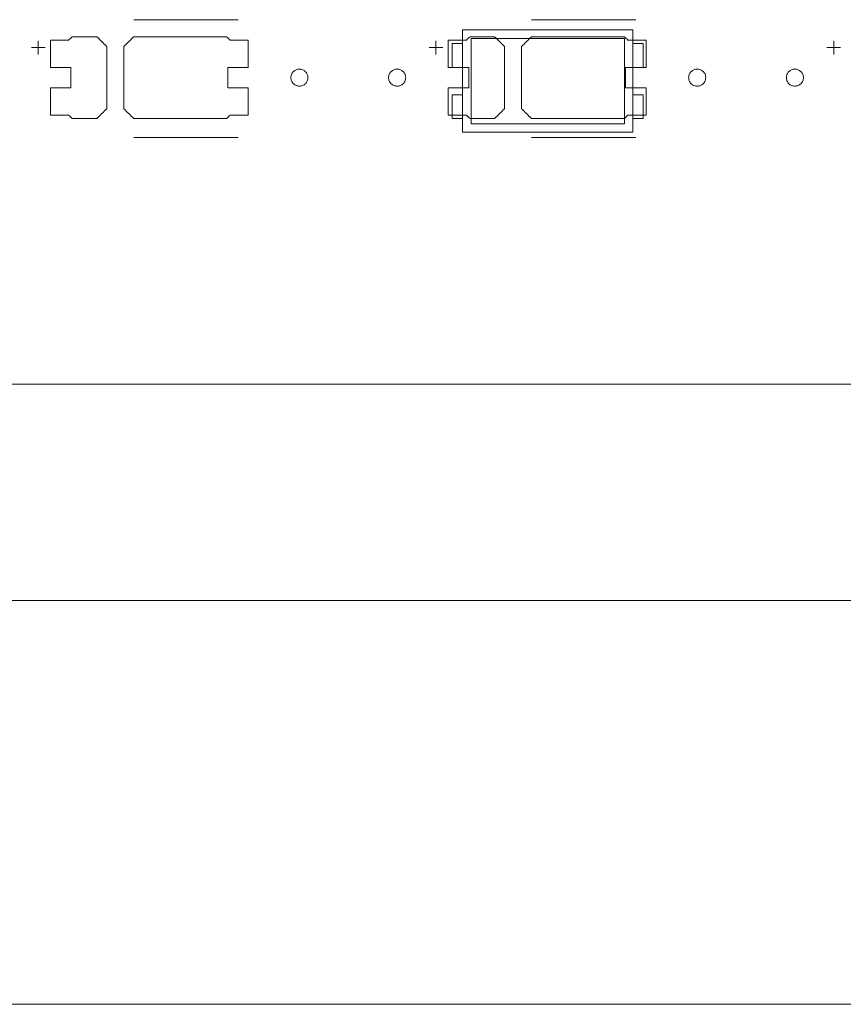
# Model space of a CAD drawing. Header units: inches. Extents: x -30 to 641, y 180 to 601.
# Tile 161 of 234: x 305 to 329, y 524 to 553. Entities that reach past the tile are written whole.
import ezdxf

# ---------------------------------------------------------------- set-up
doc = ezdxf.new("R2010")
doc.units = ezdxf.units.IN
doc.header["$MEASUREMENT"] = 0
doc.layers.add('1', color=7, linetype='Continuous')

# ---------------------------------------------------------------- blocks, each defined once
blk = doc.blocks.new('block 5')
at = {"layer": '1', "color": 8, "lineweight": 18, "true_color": 0x808080}
blk.add_lwpolyline([(-18.129, 535.876), (554.57, 535.876)], dxfattribs=at)
blk = doc.blocks.new('block 23')
at = {"layer": '1', "color": 155, "lineweight": 18, "true_color": 0x4c7299}
blk.add_lwpolyline([(404.953, 542.226), (284.728, 542.226)], dxfattribs=at)
blk = doc.blocks.new('block 26')
at = {"layer": '1', "color": 155, "lineweight": 18, "true_color": 0x4c7299}
blk.add_lwpolyline([(323.539, 551.513), (323.539, 552.213)], dxfattribs=at)
blk = doc.blocks.new('block 92')
at = {"layer": '1', "color": 155, "lineweight": 18, "true_color": 0x4c7299}
blk.add_lwpolyline([(318.239, 550.713), (317.939, 550.713)], dxfattribs=at)
blk = doc.blocks.new('block 94')
at = {"layer": '1', "color": 155, "lineweight": 18, "true_color": 0x4c7299}
blk.add_lwpolyline([(317.939, 550.013), (318.239, 550.013)], dxfattribs=at)
blk = doc.blocks.new('block 215')
at = {"layer": '1', "color": 155, "lineweight": 18, "true_color": 0x4c7299}
blk.add_lwpolyline([(323.539, 550.013), (323.239, 550.013)], dxfattribs=at)
blk = doc.blocks.new('block 216')
at = {"layer": '1', "color": 155, "lineweight": 18, "true_color": 0x4c7299}
blk.add_lwpolyline([(317.939, 550.713), (317.939, 550.013)], dxfattribs=at)
blk = doc.blocks.new('block 218')
at = {"layer": '1', "color": 155, "lineweight": 18, "true_color": 0x4c7299}
blk.add_lwpolyline([(323.539, 550.713), (323.539, 550.013)], dxfattribs=at)
blk = doc.blocks.new('block 462')
at = {"layer": '1', "color": 155, "lineweight": 18, "true_color": 0x4c7299}
blk.add_lwpolyline([(323.239, 551.513), (323.539, 551.513)], dxfattribs=at)
blk = doc.blocks.new('block 463')
at = {"layer": '1', "color": 155, "lineweight": 18, "true_color": 0x4c7299}
blk.add_lwpolyline([(322.989, 552.363), (322.989, 549.863)], dxfattribs=at)
blk = doc.blocks.new('block 464')
at = {"layer": '1', "color": 155, "lineweight": 18, "true_color": 0x4c7299}
blk.add_lwpolyline([(318.489, 552.363), (322.989, 552.363)], dxfattribs=at)
blk = doc.blocks.new('block 465')
at = {"layer": '1', "color": 155, "lineweight": 18, "true_color": 0x4c7299}
blk.add_lwpolyline([(318.489, 549.863), (318.489, 552.363)], dxfattribs=at)
blk = doc.blocks.new('block 467')
at = {"layer": '1', "color": 155, "lineweight": 18, "true_color": 0x4c7299}
blk.add_lwpolyline([(323.239, 552.613), (318.239, 552.613)], dxfattribs=at)
blk = doc.blocks.new('block 468')
at = {"layer": '1', "color": 155, "lineweight": 18, "true_color": 0x4c7299}
blk.add_lwpolyline([(318.239, 552.613), (318.239, 549.613)], dxfattribs=at)
blk = doc.blocks.new('block 469')
at = {"layer": '1', "color": 155, "lineweight": 18, "true_color": 0x4c7299}
blk.add_lwpolyline([(317.939, 551.513), (317.939, 552.213)], dxfattribs=at)
blk = doc.blocks.new('block 470')
at = {"layer": '1', "color": 155, "lineweight": 18, "true_color": 0x4c7299}
blk.add_lwpolyline([(323.239, 549.613), (323.239, 552.613)], dxfattribs=at)
blk = doc.blocks.new('block 471')
at = {"layer": '1', "color": 155, "lineweight": 18, "true_color": 0x4c7299}
blk.add_lwpolyline([(322.989, 549.863), (318.489, 549.863)], dxfattribs=at)
blk = doc.blocks.new('block 472')
at = {"layer": '1', "color": 155, "lineweight": 18, "true_color": 0x4c7299}
blk.add_lwpolyline([(323.239, 550.713), (323.539, 550.713)], dxfattribs=at)
blk = doc.blocks.new('block 474')
at = {"layer": '1', "color": 155, "lineweight": 18, "true_color": 0x4c7299}
blk.add_lwpolyline([(323.539, 552.213), (323.239, 552.213)], dxfattribs=at)
blk = doc.blocks.new('block 517')
at = {"layer": '1', "color": 155, "lineweight": 18, "true_color": 0x4c7299}
blk.add_lwpolyline([(317.939, 552.213), (318.239, 552.213)], dxfattribs=at)
blk = doc.blocks.new('block 518')
at = {"layer": '1', "color": 155, "lineweight": 18, "true_color": 0x4c7299}
blk.add_lwpolyline([(318.239, 549.613), (323.239, 549.613)], dxfattribs=at)
blk = doc.blocks.new('block 1048')
at = {"layer": '1', "color": 155, "lineweight": 18, "true_color": 0x4c7299}
blk.add_lwpolyline([(318.239, 551.513), (317.939, 551.513)], dxfattribs=at)
blk = doc.blocks.new('block 1386')
at = {"layer": '1', "color": 18, "lineweight": 13, "true_color": 0x4c0000}
blk.add_lwpolyline([(404.953, 542.226), (284.728, 542.226)], dxfattribs=at)
blk = doc.blocks.new('block 1396')
at = {"layer": '1', "color": 18, "lineweight": 13, "true_color": 0x4c0000}
blk.add_lwpolyline([(323.322, 549.461), (320.262, 549.461)], dxfattribs=at)
blk = doc.blocks.new('block 1407')
at = {"layer": '1', "color": 252, "lineweight": 13, "true_color": 0x848484}
blk.add_lwpolyline([(311.655, 549.461), (308.595, 549.461)], dxfattribs=at)
blk = doc.blocks.new('block 1419')
at = {"layer": '1', "color": 18, "lineweight": 13, "true_color": 0x4c0000}
blk.add_lwpolyline([(404.953, 542.226), (284.728, 542.226)], dxfattribs=at)
blk = doc.blocks.new('block 1469')
at = {"layer": '1', "color": 18, "lineweight": 13, "true_color": 0x4c0000}
blk.add_lwpolyline([(323.322, 552.914), (320.262, 552.914)], dxfattribs=at)
blk = doc.blocks.new('block 1470')
at = {"layer": '1', "color": 18, "lineweight": 13, "true_color": 0x4c0000}
blk.add_lwpolyline([(317.262, 552.095), (317.662, 552.095)], dxfattribs=at)
blk = doc.blocks.new('block 1471')
at = {"layer": '1', "color": 18, "lineweight": 13, "true_color": 0x4c0000}
blk.add_lwpolyline([(317.461, 551.896), (317.461, 552.296)], dxfattribs=at)
blk = doc.blocks.new('block 1502')
at = {"layer": '1', "color": 252, "lineweight": 13, "true_color": 0x848484}
blk.add_lwpolyline([(311.655, 552.914), (308.595, 552.914)], dxfattribs=at)
blk = doc.blocks.new('block 1503')
at = {"layer": '1', "color": 252, "lineweight": 13, "true_color": 0x848484}
blk.add_lwpolyline([(305.595, 552.095), (305.995, 552.095)], dxfattribs=at)
blk = doc.blocks.new('block 1504')
at = {"layer": '1', "color": 252, "lineweight": 13, "true_color": 0x848484}
blk.add_lwpolyline([(305.794, 551.896), (305.794, 552.296)], dxfattribs=at)
blk = doc.blocks.new('block 1506')
at = {"layer": '1', "color": 252, "lineweight": 13, "true_color": 0x848484}
blk.add_lwpolyline([(328.929, 552.095), (329.329, 552.095)], dxfattribs=at)
blk = doc.blocks.new('block 1507')
at = {"layer": '1', "color": 252, "lineweight": 13, "true_color": 0x848484}
blk.add_lwpolyline([(329.128, 551.896), (329.128, 552.296)], dxfattribs=at)
blk = doc.blocks.new('block 1672')
at = {"layer": '1', "color": 18, "lineweight": 13, "true_color": 0x4c0000}
blk.add_lwpolyline([(323.322, 549.461), (320.262, 549.461)], dxfattribs=at)
blk = doc.blocks.new('block 1680')
at = {"layer": '1', "color": 18, "lineweight": 13, "true_color": 0x4c0000}
blk.add_lwpolyline([(323.322, 552.914), (320.262, 552.914)], dxfattribs=at)
blk = doc.blocks.new('block 1691')
at = {"layer": '1', "color": 18, "lineweight": 13, "true_color": 0x4c0000}
blk.add_lwpolyline([(317.461, 551.896), (317.461, 552.296)], dxfattribs=at)
blk = doc.blocks.new('block 1694')
at = {"layer": '1', "color": 18, "lineweight": 13, "true_color": 0x4c0000}
blk.add_lwpolyline([(317.262, 552.095), (317.662, 552.095)], dxfattribs=at)
blk = doc.blocks.new('block 1746')
at = {"layer": '1', "color": 252, "lineweight": 13, "true_color": 0x848484}
blk.add_lwpolyline([(329.128, 551.896), (329.128, 552.296)], dxfattribs=at)
blk = doc.blocks.new('block 1748')
at = {"layer": '1', "color": 252, "lineweight": 13, "true_color": 0x848484}
blk.add_lwpolyline([(328.929, 552.095), (329.329, 552.095)], dxfattribs=at)
blk = doc.blocks.new('block 1749')
at = {"layer": '1', "color": 252, "lineweight": 13, "true_color": 0x848484}
blk.add_lwpolyline([(311.655, 549.461), (308.595, 549.461)], dxfattribs=at)
blk = doc.blocks.new('block 1750')
at = {"layer": '1', "color": 252, "lineweight": 13, "true_color": 0x848484}
blk.add_lwpolyline([(311.655, 552.914), (308.595, 552.914)], dxfattribs=at)
blk = doc.blocks.new('block 1751')
at = {"layer": '1', "color": 252, "lineweight": 13, "true_color": 0x848484}
blk.add_lwpolyline([(305.794, 551.896), (305.794, 552.296)], dxfattribs=at)
blk = doc.blocks.new('block 1752')
at = {"layer": '1', "color": 252, "lineweight": 13, "true_color": 0x848484}
blk.add_lwpolyline([(305.595, 552.095), (305.995, 552.095)], dxfattribs=at)
blk = doc.blocks.new('block 5771')
at = {"layer": '1', "color": 18, "lineweight": 13, "true_color": 0x4c0000}
blk.add_lwpolyline([(523.263, 542.226), (522.332, 544.1), (520.136, 544.879), (518.427, 543.296), (518.231, 542.226), (517.062, 542.226), (498.359, 542.226), (423.55, 542.226), (414.199, 542.226), (409.523, 542.226), (408.687, 544.367), (406.394, 544.774), (404.968, 542.934), (404.49, 542.226), (403.321, 542.226), (398.645, 542.226), (389.294, 542.226), (351.889, 542.226), (314.485, 542.226), (295.782, 542.226)], dxfattribs=at)
blk = doc.blocks.new('block 5856')
at = {"layer": '1', "color": 18, "lineweight": 13, "true_color": 0x4c0000}
blk.add_lwpolyline([(316.072, 551.214), (316.073, 551.238), (316.077, 551.262), (316.082, 551.285), (316.091, 551.309), (316.101, 551.332), (316.114, 551.353), (316.129, 551.373), (316.146, 551.392), (316.164, 551.408), (316.184, 551.422), (316.204, 551.434), (316.225, 551.445), (316.248, 551.453), (316.272, 551.459), (316.297, 551.463), (316.322, 551.464), (316.347, 551.463), (316.372, 551.459), (316.396, 551.453), (316.419, 551.445), (316.44, 551.434), (316.46, 551.422), (316.48, 551.408), (316.498, 551.392), (316.515, 551.373), (316.53, 551.353), (316.543, 551.332), (316.553, 551.309), (316.562, 551.285), (316.568, 551.262), (316.571, 551.238), (316.572, 551.214), (316.571, 551.19), (316.568, 551.166), (316.562, 551.142), (316.553, 551.119), (316.543, 551.096), (316.53, 551.075), (316.515, 551.055), (316.498, 551.036), (316.48, 551.02), (316.46, 551.006), (316.44, 550.993), (316.419, 550.983), (316.396, 550.975), (316.372, 550.969), (316.347, 550.965), (316.322, 550.964), (316.297, 550.965), (316.272, 550.969), (316.248, 550.975), (316.225, 550.983), (316.204, 550.993), (316.184, 551.006), (316.164, 551.02), (316.146, 551.036), (316.129, 551.055), (316.114, 551.075), (316.101, 551.096), (316.091, 551.119), (316.082, 551.142), (316.077, 551.166), (316.073, 551.19), (316.072, 551.214)], dxfattribs=at)
blk = doc.blocks.new('block 5857')
at = {"layer": '1', "color": 18, "lineweight": 13, "true_color": 0x4c0000}
blk.add_lwpolyline([(324.872, 551.214), (324.873, 551.238), (324.877, 551.262), (324.882, 551.285), (324.891, 551.309), (324.901, 551.332), (324.914, 551.353), (324.929, 551.373), (324.946, 551.392), (324.964, 551.408), (324.984, 551.422), (325.004, 551.434), (325.025, 551.445), (325.048, 551.453), (325.072, 551.459), (325.097, 551.463), (325.122, 551.464), (325.147, 551.463), (325.172, 551.459), (325.196, 551.453), (325.219, 551.445), (325.24, 551.434), (325.26, 551.422), (325.28, 551.408), (325.298, 551.392), (325.315, 551.373), (325.33, 551.353), (325.343, 551.332), (325.353, 551.309), (325.362, 551.285), (325.368, 551.262), (325.371, 551.238), (325.372, 551.214), (325.371, 551.19), (325.368, 551.166), (325.362, 551.142), (325.353, 551.119), (325.343, 551.096), (325.33, 551.075), (325.315, 551.055), (325.298, 551.036), (325.28, 551.02), (325.26, 551.006), (325.24, 550.993), (325.219, 550.983), (325.196, 550.975), (325.172, 550.969), (325.147, 550.965), (325.122, 550.964), (325.097, 550.965), (325.072, 550.969), (325.048, 550.975), (325.025, 550.983), (325.004, 550.993), (324.984, 551.006), (324.964, 551.02), (324.946, 551.036), (324.929, 551.055), (324.914, 551.075), (324.901, 551.096), (324.891, 551.119), (324.882, 551.142), (324.877, 551.166), (324.873, 551.19), (324.872, 551.214)], dxfattribs=at)
blk = doc.blocks.new('block 5858')
at = {"layer": '1', "color": 18, "lineweight": 13, "true_color": 0x4c0000}
blk.add_open_spline([(323.622, 551.514), (323.622, 551.781), (323.622, 552.047), (323.622, 552.314), (323.445, 552.314), (323.269, 552.314), (323.092, 552.314), (323.056, 552.347), (323.02, 552.381), (322.985, 552.414), (322.077, 552.414), (321.169, 552.414), (320.262, 552.414), (320.165, 552.318), (320.069, 552.222), (319.972, 552.126), (319.972, 551.518), (319.972, 550.91), (319.972, 550.302), (320.069, 550.206), (320.165, 550.11), (320.262, 550.014), (321.169, 550.014), (322.077, 550.014), (322.985, 550.014), (323.02, 550.047), (323.056, 550.081), (323.092, 550.114), (323.269, 550.114), (323.445, 550.114), (323.622, 550.114), (323.622, 550.381), (323.622, 550.647), (323.622, 550.914), (323.422, 550.914), (323.222, 550.914), (323.022, 550.914), (323.022, 551.114), (323.022, 551.314), (323.022, 551.514), (323.222, 551.514), (323.422, 551.514), (323.622, 551.514)], degree=3, knots=[0, 0, 0, 0, 1, 1, 1, 2, 2, 2, 3, 3, 3, 4, 4, 4, 5, 5, 5, 6, 6, 6, 7, 7, 7, 8, 8, 8, 9, 9, 9, 10, 10, 10, 11, 11, 11, 12, 12, 12, 13, 13, 13, 14, 14, 14, 14], dxfattribs=at)
blk = doc.blocks.new('block 5859')
at = {"layer": '1', "color": 18, "lineweight": 13, "true_color": 0x4c0000}
blk.add_open_spline([(323.622, 551.514), (323.622, 551.781), (323.622, 552.047), (323.622, 552.314), (323.445, 552.314), (323.269, 552.314), (323.092, 552.314), (323.056, 552.347), (323.02, 552.381), (322.985, 552.414), (322.077, 552.414), (321.169, 552.414), (320.262, 552.414), (320.165, 552.318), (320.069, 552.222), (319.972, 552.126), (319.972, 551.518), (319.972, 550.91), (319.972, 550.302), (320.069, 550.206), (320.165, 550.11), (320.262, 550.014), (321.169, 550.014), (322.077, 550.014), (322.985, 550.014), (323.02, 550.047), (323.056, 550.081), (323.092, 550.114), (323.269, 550.114), (323.445, 550.114), (323.622, 550.114), (323.622, 550.381), (323.622, 550.647), (323.622, 550.914), (323.422, 550.914), (323.222, 550.914), (323.022, 550.914), (323.022, 551.114), (323.022, 551.314), (323.022, 551.514), (323.222, 551.514), (323.422, 551.514), (323.622, 551.514)], degree=3, knots=[0, 0, 0, 0, 1, 1, 1, 2, 2, 2, 3, 3, 3, 4, 4, 4, 5, 5, 5, 6, 6, 6, 7, 7, 7, 8, 8, 8, 9, 9, 9, 10, 10, 10, 11, 11, 11, 12, 12, 12, 13, 13, 13, 14, 14, 14, 14], dxfattribs=at)
blk = doc.blocks.new('block 5860')
at = {"layer": '1', "color": 18, "lineweight": 13, "true_color": 0x4c0000}
blk.add_open_spline([(319.182, 552.414), (319.279, 552.318), (319.376, 552.222), (319.472, 552.126), (319.472, 551.518), (319.472, 550.91), (319.472, 550.302), (319.376, 550.206), (319.279, 550.11), (319.182, 550.014), (318.941, 550.014), (318.7, 550.014), (318.459, 550.014), (318.424, 550.047), (318.388, 550.081), (318.352, 550.114), (318.176, 550.114), (317.999, 550.114), (317.822, 550.114), (317.822, 550.381), (317.822, 550.647), (317.822, 550.914), (318.022, 550.914), (318.222, 550.914), (318.422, 550.914), (318.422, 551.114), (318.422, 551.314), (318.422, 551.514), (318.222, 551.514), (318.022, 551.514), (317.822, 551.514), (317.822, 551.781), (317.822, 552.047), (317.822, 552.314), (317.999, 552.314), (318.176, 552.314), (318.352, 552.314), (318.388, 552.347), (318.424, 552.381), (318.459, 552.414), (318.7, 552.414), (318.941, 552.414), (319.182, 552.414)], degree=3, knots=[0, 0, 0, 0, 1, 1, 1, 2, 2, 2, 3, 3, 3, 4, 4, 4, 5, 5, 5, 6, 6, 6, 7, 7, 7, 8, 8, 8, 9, 9, 9, 10, 10, 10, 11, 11, 11, 12, 12, 12, 13, 13, 13, 14, 14, 14, 14], dxfattribs=at)
blk = doc.blocks.new('block 5861')
at = {"layer": '1', "color": 18, "lineweight": 13, "true_color": 0x4c0000}
blk.add_open_spline([(319.182, 552.414), (319.279, 552.318), (319.376, 552.222), (319.472, 552.126), (319.472, 551.518), (319.472, 550.91), (319.472, 550.302), (319.376, 550.206), (319.279, 550.11), (319.182, 550.014), (318.941, 550.014), (318.7, 550.014), (318.459, 550.014), (318.424, 550.047), (318.388, 550.081), (318.352, 550.114), (318.176, 550.114), (317.999, 550.114), (317.822, 550.114), (317.822, 550.381), (317.822, 550.647), (317.822, 550.914), (318.022, 550.914), (318.222, 550.914), (318.422, 550.914), (318.422, 551.114), (318.422, 551.314), (318.422, 551.514), (318.222, 551.514), (318.022, 551.514), (317.822, 551.514), (317.822, 551.781), (317.822, 552.047), (317.822, 552.314), (317.999, 552.314), (318.176, 552.314), (318.352, 552.314), (318.388, 552.347), (318.424, 552.381), (318.459, 552.414), (318.7, 552.414), (318.941, 552.414), (319.182, 552.414)], degree=3, knots=[0, 0, 0, 0, 1, 1, 1, 2, 2, 2, 3, 3, 3, 4, 4, 4, 5, 5, 5, 6, 6, 6, 7, 7, 7, 8, 8, 8, 9, 9, 9, 10, 10, 10, 11, 11, 11, 12, 12, 12, 13, 13, 13, 14, 14, 14, 14], dxfattribs=at)
blk = doc.blocks.new('block 5995')
at = {"layer": '1', "color": 252, "lineweight": 13, "true_color": 0x848484}
blk.add_lwpolyline([(313.205, 551.214), (313.206, 551.238), (313.21, 551.262), (313.216, 551.285), (313.224, 551.309), (313.235, 551.332), (313.248, 551.353), (313.263, 551.373), (313.279, 551.392), (313.298, 551.408), (313.317, 551.422), (313.337, 551.434), (313.359, 551.445), (313.382, 551.453), (313.406, 551.459), (313.43, 551.463), (313.455, 551.464), (313.48, 551.463), (313.505, 551.459), (313.529, 551.453), (313.552, 551.445), (313.574, 551.434), (313.594, 551.422), (313.613, 551.408), (313.631, 551.392), (313.648, 551.373), (313.663, 551.353), (313.676, 551.332), (313.687, 551.309), (313.695, 551.285), (313.701, 551.262), (313.704, 551.238), (313.705, 551.214), (313.704, 551.19), (313.701, 551.166), (313.695, 551.142), (313.687, 551.119), (313.676, 551.096), (313.663, 551.075), (313.648, 551.055), (313.631, 551.036), (313.613, 551.02), (313.594, 551.006), (313.574, 550.993), (313.552, 550.983), (313.529, 550.975), (313.505, 550.969), (313.48, 550.965), (313.455, 550.964), (313.43, 550.965), (313.406, 550.969), (313.382, 550.975), (313.359, 550.983), (313.337, 550.993), (313.317, 551.006), (313.298, 551.02), (313.279, 551.036), (313.263, 551.055), (313.248, 551.075), (313.235, 551.096), (313.224, 551.119), (313.216, 551.142), (313.21, 551.166), (313.206, 551.19), (313.205, 551.214)], dxfattribs=at)
blk = doc.blocks.new('block 5996')
at = {"layer": '1', "color": 252, "lineweight": 13, "true_color": 0x848484}
blk.add_open_spline([(311.955, 551.514), (311.955, 551.781), (311.955, 552.047), (311.955, 552.314), (311.779, 552.314), (311.602, 552.314), (311.425, 552.314), (311.389, 552.347), (311.354, 552.381), (311.318, 552.414), (310.41, 552.414), (309.503, 552.414), (308.595, 552.414), (308.498, 552.318), (308.402, 552.222), (308.305, 552.126), (308.305, 551.518), (308.305, 550.91), (308.305, 550.302), (308.402, 550.206), (308.498, 550.11), (308.595, 550.014), (309.503, 550.014), (310.41, 550.014), (311.318, 550.014), (311.354, 550.047), (311.389, 550.081), (311.425, 550.114), (311.602, 550.114), (311.779, 550.114), (311.955, 550.114), (311.955, 550.381), (311.955, 550.647), (311.955, 550.914), (311.755, 550.914), (311.555, 550.914), (311.355, 550.914), (311.355, 551.114), (311.355, 551.314), (311.355, 551.514), (311.555, 551.514), (311.755, 551.514), (311.955, 551.514)], degree=3, knots=[0, 0, 0, 0, 1, 1, 1, 2, 2, 2, 3, 3, 3, 4, 4, 4, 5, 5, 5, 6, 6, 6, 7, 7, 7, 8, 8, 8, 9, 9, 9, 10, 10, 10, 11, 11, 11, 12, 12, 12, 13, 13, 13, 14, 14, 14, 14], dxfattribs=at)
blk = doc.blocks.new('block 5997')
at = {"layer": '1', "color": 252, "lineweight": 13, "true_color": 0x848484}
blk.add_open_spline([(311.955, 551.514), (311.955, 551.781), (311.955, 552.047), (311.955, 552.314), (311.779, 552.314), (311.602, 552.314), (311.425, 552.314), (311.389, 552.347), (311.354, 552.381), (311.318, 552.414), (310.41, 552.414), (309.503, 552.414), (308.595, 552.414), (308.498, 552.318), (308.402, 552.222), (308.305, 552.126), (308.305, 551.518), (308.305, 550.91), (308.305, 550.302), (308.402, 550.206), (308.498, 550.11), (308.595, 550.014), (309.503, 550.014), (310.41, 550.014), (311.318, 550.014), (311.354, 550.047), (311.389, 550.081), (311.425, 550.114), (311.602, 550.114), (311.779, 550.114), (311.955, 550.114), (311.955, 550.381), (311.955, 550.647), (311.955, 550.914), (311.755, 550.914), (311.555, 550.914), (311.355, 550.914), (311.355, 551.114), (311.355, 551.314), (311.355, 551.514), (311.555, 551.514), (311.755, 551.514), (311.955, 551.514)], degree=3, knots=[0, 0, 0, 0, 1, 1, 1, 2, 2, 2, 3, 3, 3, 4, 4, 4, 5, 5, 5, 6, 6, 6, 7, 7, 7, 8, 8, 8, 9, 9, 9, 10, 10, 10, 11, 11, 11, 12, 12, 12, 13, 13, 13, 14, 14, 14, 14], dxfattribs=at)
blk = doc.blocks.new('block 5998')
at = {"layer": '1', "color": 252, "lineweight": 13, "true_color": 0x848484}
blk.add_open_spline([(307.516, 552.414), (307.612, 552.318), (307.709, 552.222), (307.805, 552.126), (307.805, 551.518), (307.805, 550.91), (307.805, 550.302), (307.709, 550.206), (307.612, 550.11), (307.516, 550.014), (307.275, 550.014), (307.034, 550.014), (306.793, 550.014), (306.757, 550.047), (306.721, 550.081), (306.686, 550.114), (306.509, 550.114), (306.332, 550.114), (306.155, 550.114), (306.155, 550.381), (306.155, 550.647), (306.155, 550.914), (306.355, 550.914), (306.555, 550.914), (306.755, 550.914), (306.755, 551.114), (306.755, 551.314), (306.755, 551.514), (306.555, 551.514), (306.355, 551.514), (306.155, 551.514), (306.155, 551.781), (306.155, 552.047), (306.155, 552.314), (306.332, 552.314), (306.509, 552.314), (306.686, 552.314), (306.721, 552.347), (306.757, 552.381), (306.793, 552.414), (307.034, 552.414), (307.275, 552.414), (307.516, 552.414)], degree=3, knots=[0, 0, 0, 0, 1, 1, 1, 2, 2, 2, 3, 3, 3, 4, 4, 4, 5, 5, 5, 6, 6, 6, 7, 7, 7, 8, 8, 8, 9, 9, 9, 10, 10, 10, 11, 11, 11, 12, 12, 12, 13, 13, 13, 14, 14, 14, 14], dxfattribs=at)
blk = doc.blocks.new('block 5999')
at = {"layer": '1', "color": 252, "lineweight": 13, "true_color": 0x848484}
blk.add_open_spline([(307.516, 552.414), (307.612, 552.318), (307.709, 552.222), (307.805, 552.126), (307.805, 551.518), (307.805, 550.91), (307.805, 550.302), (307.709, 550.206), (307.612, 550.11), (307.516, 550.014), (307.275, 550.014), (307.034, 550.014), (306.793, 550.014), (306.757, 550.047), (306.721, 550.081), (306.686, 550.114), (306.509, 550.114), (306.332, 550.114), (306.155, 550.114), (306.155, 550.381), (306.155, 550.647), (306.155, 550.914), (306.355, 550.914), (306.555, 550.914), (306.755, 550.914), (306.755, 551.114), (306.755, 551.314), (306.755, 551.514), (306.555, 551.514), (306.355, 551.514), (306.155, 551.514), (306.155, 551.781), (306.155, 552.047), (306.155, 552.314), (306.332, 552.314), (306.509, 552.314), (306.686, 552.314), (306.721, 552.347), (306.757, 552.381), (306.793, 552.414), (307.034, 552.414), (307.275, 552.414), (307.516, 552.414)], degree=3, knots=[0, 0, 0, 0, 1, 1, 1, 2, 2, 2, 3, 3, 3, 4, 4, 4, 5, 5, 5, 6, 6, 6, 7, 7, 7, 8, 8, 8, 9, 9, 9, 10, 10, 10, 11, 11, 11, 12, 12, 12, 13, 13, 13, 14, 14, 14, 14], dxfattribs=at)
blk = doc.blocks.new('block 6000')
at = {"layer": '1', "color": 252, "lineweight": 13, "true_color": 0x848484}
blk.add_lwpolyline([(327.739, 551.214), (327.74, 551.238), (327.743, 551.262), (327.749, 551.285), (327.757, 551.309), (327.768, 551.332), (327.781, 551.353), (327.796, 551.373), (327.813, 551.392), (327.831, 551.408), (327.85, 551.422), (327.871, 551.434), (327.892, 551.445), (327.915, 551.453), (327.939, 551.459), (327.964, 551.463), (327.989, 551.464), (328.014, 551.463), (328.039, 551.459), (328.062, 551.453), (328.085, 551.445), (328.107, 551.434), (328.127, 551.422), (328.147, 551.408), (328.165, 551.392), (328.182, 551.373), (328.196, 551.353), (328.209, 551.332), (328.22, 551.309), (328.228, 551.285), (328.234, 551.262), (328.238, 551.238), (328.239, 551.214), (328.238, 551.19), (328.234, 551.166), (328.228, 551.142), (328.22, 551.119), (328.209, 551.096), (328.196, 551.075), (328.182, 551.055), (328.165, 551.036), (328.147, 551.02), (328.127, 551.006), (328.107, 550.993), (328.085, 550.983), (328.062, 550.975), (328.039, 550.969), (328.014, 550.965), (327.989, 550.964), (327.964, 550.965), (327.939, 550.969), (327.915, 550.975), (327.892, 550.983), (327.871, 550.993), (327.85, 551.006), (327.831, 551.02), (327.813, 551.036), (327.796, 551.055), (327.781, 551.075), (327.768, 551.096), (327.757, 551.119), (327.749, 551.142), (327.743, 551.166), (327.74, 551.19), (327.739, 551.214)], dxfattribs=at)
blk = doc.blocks.new('block 6350')
at = {"layer": '1', "color": 18, "lineweight": 13, "true_color": 0x4c0000}
blk.add_open_spline([(323.622, 551.514), (323.622, 551.781), (323.622, 552.047), (323.622, 552.314), (323.445, 552.314), (323.269, 552.314), (323.092, 552.314), (323.056, 552.347), (323.02, 552.381), (322.985, 552.414), (322.077, 552.414), (321.169, 552.414), (320.262, 552.414), (320.165, 552.318), (320.069, 552.222), (319.972, 552.126), (319.972, 551.518), (319.972, 550.91), (319.972, 550.302), (320.069, 550.206), (320.165, 550.11), (320.262, 550.014), (321.169, 550.014), (322.077, 550.014), (322.985, 550.014), (323.02, 550.047), (323.056, 550.081), (323.092, 550.114), (323.269, 550.114), (323.445, 550.114), (323.622, 550.114), (323.622, 550.381), (323.622, 550.647), (323.622, 550.914), (323.422, 550.914), (323.222, 550.914), (323.022, 550.914), (323.022, 551.114), (323.022, 551.314), (323.022, 551.514), (323.222, 551.514), (323.422, 551.514), (323.622, 551.514)], degree=3, knots=[0, 0, 0, 0, 1, 1, 1, 2, 2, 2, 3, 3, 3, 4, 4, 4, 5, 5, 5, 6, 6, 6, 7, 7, 7, 8, 8, 8, 9, 9, 9, 10, 10, 10, 11, 11, 11, 12, 12, 12, 13, 13, 13, 14, 14, 14, 14], dxfattribs=at)
blk = doc.blocks.new('block 6361')
at = {"layer": '1', "color": 18, "lineweight": 13, "true_color": 0x4c0000}
blk.add_lwpolyline([(324.872, 551.214), (324.873, 551.238), (324.877, 551.262), (324.882, 551.285), (324.891, 551.309), (324.901, 551.332), (324.914, 551.353), (324.929, 551.373), (324.946, 551.392), (324.964, 551.408), (324.984, 551.422), (325.004, 551.434), (325.025, 551.445), (325.048, 551.453), (325.072, 551.459), (325.097, 551.463), (325.122, 551.464), (325.147, 551.463), (325.172, 551.459), (325.196, 551.453), (325.219, 551.445), (325.24, 551.434), (325.26, 551.422), (325.28, 551.408), (325.298, 551.392), (325.315, 551.373), (325.33, 551.353), (325.343, 551.332), (325.353, 551.309), (325.362, 551.285), (325.368, 551.262), (325.371, 551.238), (325.372, 551.214), (325.371, 551.19), (325.368, 551.166), (325.362, 551.142), (325.353, 551.119), (325.343, 551.096), (325.33, 551.075), (325.315, 551.055), (325.298, 551.036), (325.28, 551.02), (325.26, 551.006), (325.24, 550.993), (325.219, 550.983), (325.196, 550.975), (325.172, 550.969), (325.147, 550.965), (325.122, 550.964), (325.097, 550.965), (325.072, 550.969), (325.048, 550.975), (325.025, 550.983), (325.004, 550.993), (324.984, 551.006), (324.964, 551.02), (324.946, 551.036), (324.929, 551.055), (324.914, 551.075), (324.901, 551.096), (324.891, 551.119), (324.882, 551.142), (324.877, 551.166), (324.873, 551.19), (324.872, 551.214)], dxfattribs=at)
blk = doc.blocks.new('block 6368')
at = {"layer": '1', "color": 18, "lineweight": 13, "true_color": 0x4c0000}
blk.add_open_spline([(319.182, 552.414), (319.279, 552.318), (319.376, 552.222), (319.472, 552.126), (319.472, 551.518), (319.472, 550.91), (319.472, 550.302), (319.376, 550.206), (319.279, 550.11), (319.182, 550.014), (318.941, 550.014), (318.7, 550.014), (318.459, 550.014), (318.424, 550.047), (318.388, 550.081), (318.352, 550.114), (318.176, 550.114), (317.999, 550.114), (317.822, 550.114), (317.822, 550.381), (317.822, 550.647), (317.822, 550.914), (318.022, 550.914), (318.222, 550.914), (318.422, 550.914), (318.422, 551.114), (318.422, 551.314), (318.422, 551.514), (318.222, 551.514), (318.022, 551.514), (317.822, 551.514), (317.822, 551.781), (317.822, 552.047), (317.822, 552.314), (317.999, 552.314), (318.176, 552.314), (318.352, 552.314), (318.388, 552.347), (318.424, 552.381), (318.459, 552.414), (318.7, 552.414), (318.941, 552.414), (319.182, 552.414)], degree=3, knots=[0, 0, 0, 0, 1, 1, 1, 2, 2, 2, 3, 3, 3, 4, 4, 4, 5, 5, 5, 6, 6, 6, 7, 7, 7, 8, 8, 8, 9, 9, 9, 10, 10, 10, 11, 11, 11, 12, 12, 12, 13, 13, 13, 14, 14, 14, 14], dxfattribs=at)
blk = doc.blocks.new('block 6372')
at = {"layer": '1', "color": 18, "lineweight": 13, "true_color": 0x4c0000}
blk.add_lwpolyline([(316.072, 551.214), (316.073, 551.238), (316.077, 551.262), (316.082, 551.285), (316.091, 551.309), (316.101, 551.332), (316.114, 551.353), (316.129, 551.373), (316.146, 551.392), (316.164, 551.408), (316.184, 551.422), (316.204, 551.434), (316.225, 551.445), (316.248, 551.453), (316.272, 551.459), (316.297, 551.463), (316.322, 551.464), (316.347, 551.463), (316.372, 551.459), (316.396, 551.453), (316.419, 551.445), (316.44, 551.434), (316.46, 551.422), (316.48, 551.408), (316.498, 551.392), (316.515, 551.373), (316.53, 551.353), (316.543, 551.332), (316.553, 551.309), (316.562, 551.285), (316.568, 551.262), (316.571, 551.238), (316.572, 551.214), (316.571, 551.19), (316.568, 551.166), (316.562, 551.142), (316.553, 551.119), (316.543, 551.096), (316.53, 551.075), (316.515, 551.055), (316.498, 551.036), (316.48, 551.02), (316.46, 551.006), (316.44, 550.993), (316.419, 550.983), (316.396, 550.975), (316.372, 550.969), (316.347, 550.965), (316.322, 550.964), (316.297, 550.965), (316.272, 550.969), (316.248, 550.975), (316.225, 550.983), (316.204, 550.993), (316.184, 551.006), (316.164, 551.02), (316.146, 551.036), (316.129, 551.055), (316.114, 551.075), (316.101, 551.096), (316.091, 551.119), (316.082, 551.142), (316.077, 551.166), (316.073, 551.19), (316.072, 551.214)], dxfattribs=at)
blk = doc.blocks.new('block 6378')
at = {"layer": '1', "color": 18, "lineweight": 13, "true_color": 0x4c0000}
blk.add_open_spline([(319.182, 552.414), (319.279, 552.318), (319.376, 552.222), (319.472, 552.126), (319.472, 551.518), (319.472, 550.91), (319.472, 550.302), (319.376, 550.206), (319.279, 550.11), (319.182, 550.014), (318.941, 550.014), (318.7, 550.014), (318.459, 550.014), (318.424, 550.047), (318.388, 550.081), (318.352, 550.114), (318.176, 550.114), (317.999, 550.114), (317.822, 550.114), (317.822, 550.381), (317.822, 550.647), (317.822, 550.914), (318.022, 550.914), (318.222, 550.914), (318.422, 550.914), (318.422, 551.114), (318.422, 551.314), (318.422, 551.514), (318.222, 551.514), (318.022, 551.514), (317.822, 551.514), (317.822, 551.781), (317.822, 552.047), (317.822, 552.314), (317.999, 552.314), (318.176, 552.314), (318.352, 552.314), (318.388, 552.347), (318.424, 552.381), (318.459, 552.414), (318.7, 552.414), (318.941, 552.414), (319.182, 552.414)], degree=3, knots=[0, 0, 0, 0, 1, 1, 1, 2, 2, 2, 3, 3, 3, 4, 4, 4, 5, 5, 5, 6, 6, 6, 7, 7, 7, 8, 8, 8, 9, 9, 9, 10, 10, 10, 11, 11, 11, 12, 12, 12, 13, 13, 13, 14, 14, 14, 14], dxfattribs=at)
blk = doc.blocks.new('block 6389')
at = {"layer": '1', "color": 18, "lineweight": 13, "true_color": 0x4c0000}
blk.add_open_spline([(323.622, 551.514), (323.622, 551.781), (323.622, 552.047), (323.622, 552.314), (323.445, 552.314), (323.269, 552.314), (323.092, 552.314), (323.056, 552.347), (323.02, 552.381), (322.985, 552.414), (322.077, 552.414), (321.169, 552.414), (320.262, 552.414), (320.165, 552.318), (320.069, 552.222), (319.972, 552.126), (319.972, 551.518), (319.972, 550.91), (319.972, 550.302), (320.069, 550.206), (320.165, 550.11), (320.262, 550.014), (321.169, 550.014), (322.077, 550.014), (322.985, 550.014), (323.02, 550.047), (323.056, 550.081), (323.092, 550.114), (323.269, 550.114), (323.445, 550.114), (323.622, 550.114), (323.622, 550.381), (323.622, 550.647), (323.622, 550.914), (323.422, 550.914), (323.222, 550.914), (323.022, 550.914), (323.022, 551.114), (323.022, 551.314), (323.022, 551.514), (323.222, 551.514), (323.422, 551.514), (323.622, 551.514)], degree=3, knots=[0, 0, 0, 0, 1, 1, 1, 2, 2, 2, 3, 3, 3, 4, 4, 4, 5, 5, 5, 6, 6, 6, 7, 7, 7, 8, 8, 8, 9, 9, 9, 10, 10, 10, 11, 11, 11, 12, 12, 12, 13, 13, 13, 14, 14, 14, 14], dxfattribs=at)
blk = doc.blocks.new('block 6464')
at = {"layer": '1', "color": 252, "lineweight": 13, "true_color": 0x848484}
blk.add_lwpolyline([(327.739, 551.214), (327.74, 551.238), (327.743, 551.262), (327.749, 551.285), (327.757, 551.309), (327.768, 551.332), (327.781, 551.353), (327.796, 551.373), (327.813, 551.392), (327.831, 551.408), (327.85, 551.422), (327.871, 551.434), (327.892, 551.445), (327.915, 551.453), (327.939, 551.459), (327.964, 551.463), (327.989, 551.464), (328.014, 551.463), (328.039, 551.459), (328.062, 551.453), (328.085, 551.445), (328.107, 551.434), (328.127, 551.422), (328.147, 551.408), (328.165, 551.392), (328.182, 551.373), (328.196, 551.353), (328.209, 551.332), (328.22, 551.309), (328.228, 551.285), (328.234, 551.262), (328.238, 551.238), (328.239, 551.214), (328.238, 551.19), (328.234, 551.166), (328.228, 551.142), (328.22, 551.119), (328.209, 551.096), (328.196, 551.075), (328.182, 551.055), (328.165, 551.036), (328.147, 551.02), (328.127, 551.006), (328.107, 550.993), (328.085, 550.983), (328.062, 550.975), (328.039, 550.969), (328.014, 550.965), (327.989, 550.964), (327.964, 550.965), (327.939, 550.969), (327.915, 550.975), (327.892, 550.983), (327.871, 550.993), (327.85, 551.006), (327.831, 551.02), (327.813, 551.036), (327.796, 551.055), (327.781, 551.075), (327.768, 551.096), (327.757, 551.119), (327.749, 551.142), (327.743, 551.166), (327.74, 551.19), (327.739, 551.214)], dxfattribs=at)
blk = doc.blocks.new('block 6469')
at = {"layer": '1', "color": 252, "lineweight": 13, "true_color": 0x848484}
blk.add_open_spline([(307.516, 552.414), (307.612, 552.318), (307.709, 552.222), (307.805, 552.126), (307.805, 551.518), (307.805, 550.91), (307.805, 550.302), (307.709, 550.206), (307.612, 550.11), (307.516, 550.014), (307.275, 550.014), (307.034, 550.014), (306.793, 550.014), (306.757, 550.047), (306.721, 550.081), (306.686, 550.114), (306.509, 550.114), (306.332, 550.114), (306.155, 550.114), (306.155, 550.381), (306.155, 550.647), (306.155, 550.914), (306.355, 550.914), (306.555, 550.914), (306.755, 550.914), (306.755, 551.114), (306.755, 551.314), (306.755, 551.514), (306.555, 551.514), (306.355, 551.514), (306.155, 551.514), (306.155, 551.781), (306.155, 552.047), (306.155, 552.314), (306.332, 552.314), (306.509, 552.314), (306.686, 552.314), (306.721, 552.347), (306.757, 552.381), (306.793, 552.414), (307.034, 552.414), (307.275, 552.414), (307.516, 552.414)], degree=3, knots=[0, 0, 0, 0, 1, 1, 1, 2, 2, 2, 3, 3, 3, 4, 4, 4, 5, 5, 5, 6, 6, 6, 7, 7, 7, 8, 8, 8, 9, 9, 9, 10, 10, 10, 11, 11, 11, 12, 12, 12, 13, 13, 13, 14, 14, 14, 14], dxfattribs=at)
blk = doc.blocks.new('block 6470')
at = {"layer": '1', "color": 252, "lineweight": 13, "true_color": 0x848484}
blk.add_open_spline([(311.955, 551.514), (311.955, 551.781), (311.955, 552.047), (311.955, 552.314), (311.779, 552.314), (311.602, 552.314), (311.425, 552.314), (311.389, 552.347), (311.354, 552.381), (311.318, 552.414), (310.41, 552.414), (309.503, 552.414), (308.595, 552.414), (308.498, 552.318), (308.402, 552.222), (308.305, 552.126), (308.305, 551.518), (308.305, 550.91), (308.305, 550.302), (308.402, 550.206), (308.498, 550.11), (308.595, 550.014), (309.503, 550.014), (310.41, 550.014), (311.318, 550.014), (311.354, 550.047), (311.389, 550.081), (311.425, 550.114), (311.602, 550.114), (311.779, 550.114), (311.955, 550.114), (311.955, 550.381), (311.955, 550.647), (311.955, 550.914), (311.755, 550.914), (311.555, 550.914), (311.355, 550.914), (311.355, 551.114), (311.355, 551.314), (311.355, 551.514), (311.555, 551.514), (311.755, 551.514), (311.955, 551.514)], degree=3, knots=[0, 0, 0, 0, 1, 1, 1, 2, 2, 2, 3, 3, 3, 4, 4, 4, 5, 5, 5, 6, 6, 6, 7, 7, 7, 8, 8, 8, 9, 9, 9, 10, 10, 10, 11, 11, 11, 12, 12, 12, 13, 13, 13, 14, 14, 14, 14], dxfattribs=at)
blk = doc.blocks.new('block 6471')
at = {"layer": '1', "color": 252, "lineweight": 13, "true_color": 0x848484}
blk.add_open_spline([(311.955, 551.514), (311.955, 551.781), (311.955, 552.047), (311.955, 552.314), (311.779, 552.314), (311.602, 552.314), (311.425, 552.314), (311.389, 552.347), (311.354, 552.381), (311.318, 552.414), (310.41, 552.414), (309.503, 552.414), (308.595, 552.414), (308.498, 552.318), (308.402, 552.222), (308.305, 552.126), (308.305, 551.518), (308.305, 550.91), (308.305, 550.302), (308.402, 550.206), (308.498, 550.11), (308.595, 550.014), (309.503, 550.014), (310.41, 550.014), (311.318, 550.014), (311.354, 550.047), (311.389, 550.081), (311.425, 550.114), (311.602, 550.114), (311.779, 550.114), (311.955, 550.114), (311.955, 550.381), (311.955, 550.647), (311.955, 550.914), (311.755, 550.914), (311.555, 550.914), (311.355, 550.914), (311.355, 551.114), (311.355, 551.314), (311.355, 551.514), (311.555, 551.514), (311.755, 551.514), (311.955, 551.514)], degree=3, knots=[0, 0, 0, 0, 1, 1, 1, 2, 2, 2, 3, 3, 3, 4, 4, 4, 5, 5, 5, 6, 6, 6, 7, 7, 7, 8, 8, 8, 9, 9, 9, 10, 10, 10, 11, 11, 11, 12, 12, 12, 13, 13, 13, 14, 14, 14, 14], dxfattribs=at)
blk = doc.blocks.new('block 6472')
at = {"layer": '1', "color": 252, "lineweight": 13, "true_color": 0x848484}
blk.add_lwpolyline([(313.205, 551.214), (313.206, 551.238), (313.21, 551.262), (313.216, 551.285), (313.224, 551.309), (313.235, 551.332), (313.248, 551.353), (313.263, 551.373), (313.279, 551.392), (313.298, 551.408), (313.317, 551.422), (313.337, 551.434), (313.359, 551.445), (313.382, 551.453), (313.406, 551.459), (313.43, 551.463), (313.455, 551.464), (313.48, 551.463), (313.505, 551.459), (313.529, 551.453), (313.552, 551.445), (313.574, 551.434), (313.594, 551.422), (313.613, 551.408), (313.631, 551.392), (313.648, 551.373), (313.663, 551.353), (313.676, 551.332), (313.687, 551.309), (313.695, 551.285), (313.701, 551.262), (313.704, 551.238), (313.705, 551.214), (313.704, 551.19), (313.701, 551.166), (313.695, 551.142), (313.687, 551.119), (313.676, 551.096), (313.663, 551.075), (313.648, 551.055), (313.631, 551.036), (313.613, 551.02), (313.594, 551.006), (313.574, 550.993), (313.552, 550.983), (313.529, 550.975), (313.505, 550.969), (313.48, 550.965), (313.455, 550.964), (313.43, 550.965), (313.406, 550.969), (313.382, 550.975), (313.359, 550.983), (313.337, 550.993), (313.317, 551.006), (313.298, 551.02), (313.279, 551.036), (313.263, 551.055), (313.248, 551.075), (313.235, 551.096), (313.224, 551.119), (313.216, 551.142), (313.21, 551.166), (313.206, 551.19), (313.205, 551.214)], dxfattribs=at)
blk = doc.blocks.new('block 6473')
at = {"layer": '1', "color": 252, "lineweight": 13, "true_color": 0x848484}
blk.add_open_spline([(307.516, 552.414), (307.612, 552.318), (307.709, 552.222), (307.805, 552.126), (307.805, 551.518), (307.805, 550.91), (307.805, 550.302), (307.709, 550.206), (307.612, 550.11), (307.516, 550.014), (307.275, 550.014), (307.034, 550.014), (306.793, 550.014), (306.757, 550.047), (306.721, 550.081), (306.686, 550.114), (306.509, 550.114), (306.332, 550.114), (306.155, 550.114), (306.155, 550.381), (306.155, 550.647), (306.155, 550.914), (306.355, 550.914), (306.555, 550.914), (306.755, 550.914), (306.755, 551.114), (306.755, 551.314), (306.755, 551.514), (306.555, 551.514), (306.355, 551.514), (306.155, 551.514), (306.155, 551.781), (306.155, 552.047), (306.155, 552.314), (306.332, 552.314), (306.509, 552.314), (306.686, 552.314), (306.721, 552.347), (306.757, 552.381), (306.793, 552.414), (307.034, 552.414), (307.275, 552.414), (307.516, 552.414)], degree=3, knots=[0, 0, 0, 0, 1, 1, 1, 2, 2, 2, 3, 3, 3, 4, 4, 4, 5, 5, 5, 6, 6, 6, 7, 7, 7, 8, 8, 8, 9, 9, 9, 10, 10, 10, 11, 11, 11, 12, 12, 12, 13, 13, 13, 14, 14, 14, 14], dxfattribs=at)
blk = doc.blocks.new('block 9261')
at = {"layer": '1', "color": 35, "lineweight": 13, "true_color": 0x99724c}
blk.add_lwpolyline([(282.478, 524.028), (407.203, 524.028)], dxfattribs=at)

msp = doc.modelspace()

# ---------------------------------------------------------------- block references
at = {"layer": '1'}
for name in ['block 5771', 'block 1502', 'block 1750', 'block 1469', 'block 1680', 'block 467', 'block 468', 'block 470', 'block 5998', 'block 5999', 'block 6469', 'block 6473', 'block 5996', 'block 5997', 'block 6470', 'block 6471', 'block 5860', 'block 5861', 'block 6368', 'block 6378', 'block 464', 'block 465', 'block 5858', 'block 5859', 'block 6350', 'block 6389', 'block 463', 'block 1503', 'block 1752', 'block 1504', 'block 1751', 'block 1470', 'block 1694', 'block 1471', 'block 1691', 'block 469', 'block 517', 'block 474', 'block 26', 'block 1506', 'block 1748', 'block 1507', 'block 1746', 'block 5995', 'block 6472', 'block 5856', 'block 6372', 'block 1048', 'block 462', 'block 5857', 'block 6361', 'block 6000', 'block 6464', 'block 92', 'block 216', 'block 472', 'block 218', 'block 94', 'block 215', 'block 471', 'block 1407', 'block 1749', 'block 518', 'block 1396', 'block 1672', 'block 23', 'block 1386', 'block 1419', 'block 5', 'block 9261']:
    msp.add_blockref(name, (0, 0), dxfattribs=at)

doc.saveas('drawing.dxf')
